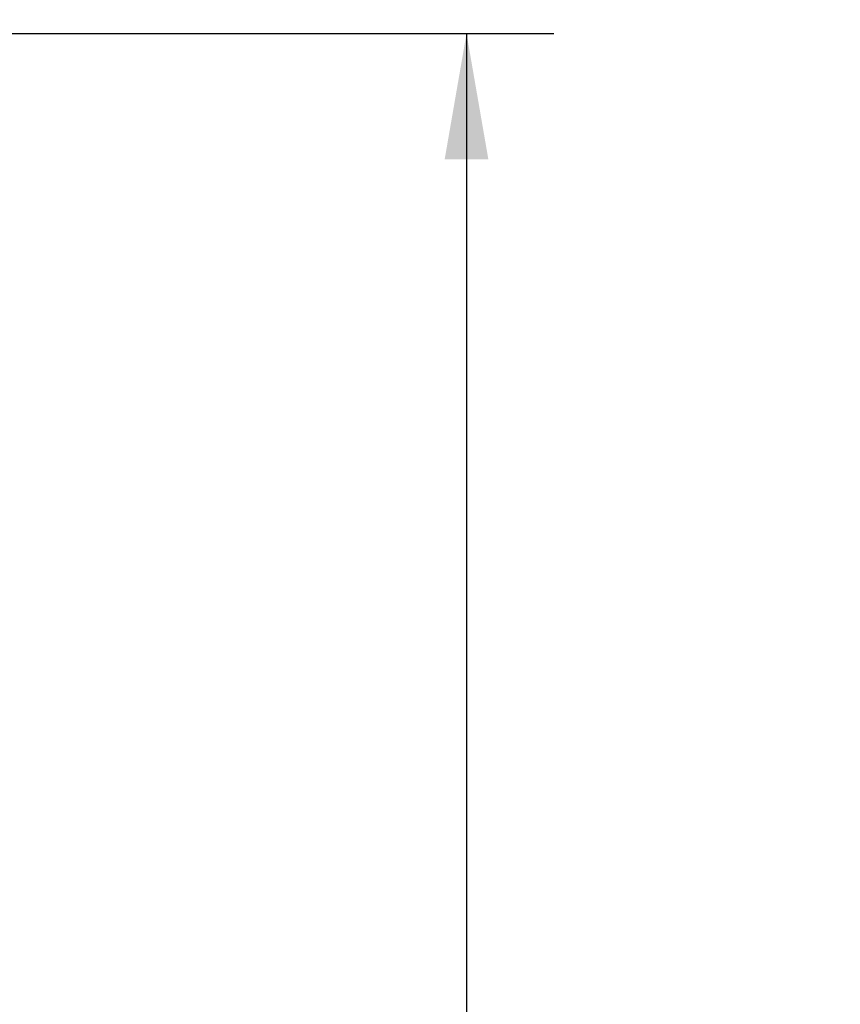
# Model space of a CAD drawing. Header units: inches. Extents: x 0 to 34, y 0 to 22.
# Tile 67 of 93: x 19.1 to 20.3, y 12.1 to 13.5. Entities that reach past the tile are written whole.
import ezdxf

# ---------------------------------------------------------------- set-up
doc = ezdxf.new("R2010")
doc.units = ezdxf.units.IN
doc.header["$LTSCALE"] = 1.87
doc.header["$MEASUREMENT"] = 0
doc.layers.get('0').update_dxf_attribs({"linetype": 'CONTINUOUS'})
doc.layers.add('DIMENSIONS', color=7, linetype='CONTINUOUS')
doc.styles.get("Standard").update_dxf_attribs({"font": 'txt', "width": 0.8})
doc.dimstyles.new('DIMSTYLE_1', dxfattribs={"dimtxt": 0.125, "dimasz": 0.18, "dimexe": 0.18, "dimexo": 0.0625, "dimgap": 0.09, "dimtad": 0, "dimtih": 1, "dimtoh": 1, "dimdec": 3, "dimzin": 4, "dimdsep": 46, "dimtxsty": 'STANDARD', "dimblk": '_FILLED', "dimblk1": '_FILLED', "dimblk2": '_FILLED', "dimcen": 0.09, "dimadec": 0, "dimazin": 0, "dimtp": 0.01, "dimtm": 0.01, "dimtfac": 1, "dimtdec": 3, "dimtofl": 0, "dimtmove": 0, "dimatfit": 3, "dimldrblk": '_FILLED', "dimfxl": 1, "dimtolj": 1, "dimtzin": 4, "dimarcsym": 0})

# ---------------------------------------------------------------- blocks, each defined once
blk = doc.blocks.new('_FILLED')
at = {"color": 0, "linetype": 'BYBLOCK'}
blk.add_solid([(0, 0), (-1, 0.1736), (-1, -0.1736)], dxfattribs=at)
blk = doc.blocks.new('*D5')
at = {"layer": 'DIMENSIONS', "color": 2, "linetype": 'CONTINUOUS'}
for p, q in [((18.6125, 13.4704), (18.6125, 15.1422)), ((18.8525, 12.5097), (18.8525, 15.1422)), ((18.6125, 15.0172), (18.2525, 15.0172)), ((18.8525, 15.0172), (19.2218, 15.0172))]:
    blk.add_line(p, q, dxfattribs=at)
at = {"layer": 'DIMENSIONS', "color": 2, "linetype": 'CONTINUOUS', "xscale": 0.18, "yscale": 0.18, "zscale": 0.18}
blk.add_blockref('_FILLED', (18.6125, 15.0172), dxfattribs=at)
at = {"layer": 'DIMENSIONS', "color": 2, "linetype": 'CONTINUOUS', "xscale": 0.18, "yscale": 0.18, "zscale": 0.18, "rotation": 180}
blk.add_blockref('_FILLED', (18.8525, 15.0172), dxfattribs=at)
at = {"layer": 'DIMENSIONS', "color": 2, "linetype": 'CONTINUOUS', "width": 0.8}
for s, p in [('[', (19.8093, 14.9547)), (']', (20.2093, 14.9547)), ('.240', (19.2843, 14.9547)), ('6.1', (19.9093, 14.9547))]:
    blk.add_text(s, height=0.125, dxfattribs=at).set_placement(p)
blk = doc.blocks.new('*D7')
at = {"layer": 'DIMENSIONS', "color": 2, "linetype": 'CONTINUOUS'}
for p, q in [((18.665, 13.5172), (19.8455, 13.5172)), ((19.7205, 13.5172), (19.7205, 11.1422)), ((19.7205, 8.5172), (19.7205, 10.8922)), ((18.665, 8.5172), (19.8455, 8.5172))]:
    blk.add_line(p, q, dxfattribs=at)
at = {"layer": 'DIMENSIONS', "color": 2, "linetype": 'CONTINUOUS', "xscale": 0.18, "yscale": 0.18, "zscale": 0.18}
for p, rotation in [((19.7205, 13.5172), 90), ((19.7205, 8.5172), 270)]:
    blk.add_blockref('_FILLED', p, dxfattribs=dict(at, rotation=rotation))
at = {"layer": 'DIMENSIONS', "color": 2, "linetype": 'CONTINUOUS', "width": 0.8}
for s, p in [('[', (19.783, 10.9547)), (']', (20.183, 10.9547)), ('5.000', (19.158, 10.9547)), ('127', (19.883, 10.9547))]:
    blk.add_text(s, height=0.125, dxfattribs=at).set_placement(p)

msp = doc.modelspace()

# ---------------------------------------------------------------- dimensions: what is measured, and where the dimension line sits
at = {"layer": 'DIMENSIONS', "color": 2, "linetype": 'CONTINUOUS'}
dim = msp.add_linear_dim(base=(18.8525, 15.0172), p1=(18.6125, 13.4704), p2=(18.8525, 12.5097), dimstyle='DIMSTYLE_1', dxfattribs=at)
dim.commit()
dim.dimension.update_dxf_attribs({"geometry": '*D5', "text_midpoint": (19.7968, 15.0172), "dimtype": 160})
dim = msp.add_linear_dim(base=(19.7205, 8.5172), p1=(18.665, 13.5172), p2=(18.665, 8.5172), angle=270, dimstyle='DIMSTYLE_1', dxfattribs=at)
dim.commit()
dim.dimension.update_dxf_attribs({"geometry": '*D7', "text_midpoint": (19.7205, 11.0172), "dimtype": 160})

doc.saveas('drawing.dxf')
